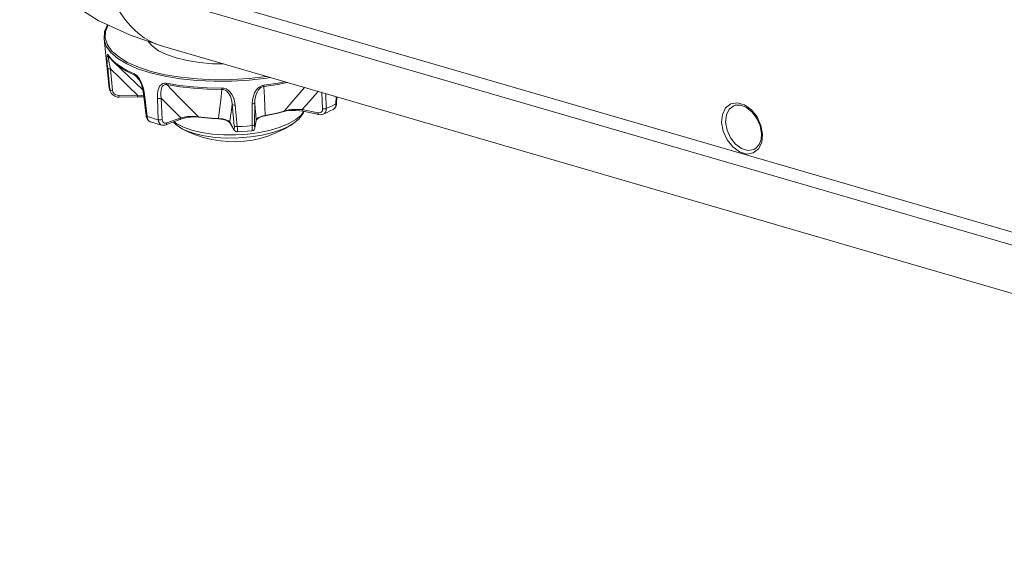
# Model space of a CAD drawing. Header units: millimetres. Extents: x 3925 to 5043, y -86 to 778.
# Tile 170 of 256: x 4818 to 4859, y 81 to 103. Entities that reach past the tile are written whole.
import ezdxf

# ---------------------------------------------------------------- set-up
doc = ezdxf.new("R2010")
doc.units = ezdxf.units.MM
doc.header["$LTSCALE"] = 46.255
for name, color, linetype in [('H30-BOTTOM-CDXF_CONTINUOUS_LINE', 7, 'CONTINUOUS'), ('H30K-REAR-CODXF_CONTINUOUS_LINE', 7, 'CONTINUOUS'), ('RUBBER-FOOT-DXF_CONTINUOUS_LINE', 7, 'CONTINUOUS')]:
    doc.layers.add(name, color=color, linetype=linetype)

msp = doc.modelspace()

# ---------------------------------------------------------------- linework, layer by layer
at = {"layer": 'H30-BOTTOM-CDXF_CONTINUOUS_LINE', "color": 7, "linetype": 'Continuous', "lineweight": 0}
for p, q in [((4824.3288, 102.1843), (4824.3341, 102.1828)), ((4824.3336, 102.181), (4861.8693, 91.2634))]:
    msp.add_line(p, q, dxfattribs=at)
for points in [[(4818.4082, 106.0958), (4819.2338, 105.0829), (4820.4105, 104.0531), (4821.6668, 103.2531), (4823.0379, 102.6203), (4824.3288, 102.1843)], [(4822.4359, 103.8023), (4822.5759, 103.575), (4822.7238, 103.3634), (4822.8792, 103.1671), (4823.0426, 102.9854), (4823.2134, 102.8192), (4823.3906, 102.6695), (4823.574, 102.5367), (4823.7644, 102.4203), (4823.9609, 102.3208), (4824.1622, 102.2387), (4824.3288, 102.1843)]]:
    msp.add_lwpolyline(points, dxfattribs=at)
at = {"layer": 'H30K-REAR-CODXF_CONTINUOUS_LINE', "color": 7, "linetype": 'Continuous', "lineweight": 0}
for p, q in [((4820.6439, 105.7907), (4902.8689, 81.8747)), ((4821.0177, 105.1452), (4903.2427, 81.2292)), ((4849.1633, 98.8913), (4849.2292, 98.5272)), ((4849.1672, 98.3085), (4849.186, 98.5608)), ((4849.2292, 98.5272), (4849.1955, 98.192))]:
    msp.add_line(p, q, dxfattribs=at)
for points in [[(4847.5333, 99.0205), (4847.567, 99.3557), (4847.6996, 99.6266), (4847.9145, 99.7933), (4848.1865, 99.8365)], [(4847.6988, 99.0277), (4847.7297, 99.3295), (4847.848, 99.5684), (4848.0391, 99.7157), (4848.0951, 99.7356)], [(4849.186, 98.5608), (4849.1307, 98.8768), (4848.9977, 99.1865), (4848.8023, 99.4526), (4848.5691, 99.6442), (4848.3258, 99.742), (4848.0951, 99.7356)], [(4848.1865, 99.8365), (4848.482, 99.7506), (4848.7654, 99.5459), (4849.0018, 99.2479), (4849.1633, 98.8913)], [(4849.1955, 98.192), (4849.0629, 97.921), (4848.8479, 97.7543), (4848.5759, 97.7111), (4848.2805, 97.7971), (4847.9971, 98.0017), (4847.7607, 98.2997), (4847.5992, 98.6563), (4847.5333, 99.0205)], [(4848.9551, 97.9507), (4848.8667, 97.9011), (4848.6256, 97.8633), (4848.3637, 97.9394), (4848.1125, 98.1204), (4847.9024, 98.3844), (4847.7587, 98.6995), (4847.6988, 99.0277)], [(4848.9551, 97.9507), (4849.0893, 98.1005), (4849.1672, 98.3085)]]:
    msp.add_lwpolyline(points, dxfattribs=at)
at = {"layer": 'RUBBER-FOOT-DXF_CONTINUOUS_LINE', "color": 7, "linetype": 'Continuous', "lineweight": 0}
for p, q in [((4822.1056, 100.5696), (4821.9073, 102.4953)), ((4822.0978, 101.7735), (4822.0985, 101.7725)), ((4823.5186, 100.3799), (4822.3269, 101.5032)), ((4822.3332, 101.5328), (4822.5019, 101.3979)), ((4822.1468, 100.3867), (4822.0594, 101.2786)), ((4822.175, 101.2422), (4822.2626, 100.35)), ((4823.1946, 100.9744), (4823.387, 100.757)), ((4822.1056, 100.5696), (4822.1091, 100.541)), ((4822.1405, 100.3859), (4822.1628, 100.3148)), ((4822.1628, 100.3148), (4822.1469, 100.3867)), ((4822.1629, 100.3147), (4822.1628, 100.3148)), ((4823.2982, 100.1515), (4822.5249, 100.1398)), ((4823.6587, 99.2979), (4823.5502, 100.2052)), ((4823.5576, 100.3527), (4823.587, 100.1767)), ((4823.587, 100.1767), (4823.6962, 99.2691)), ((4830.9737, 99.5899), (4830.9477, 100.2573)), ((4831.1312, 99.6029), (4831.1069, 100.2109)), ((4822.5344, 100.0687), (4823.3078, 100.0804)), ((4824.1605, 99.1341), (4824.1217, 100.0212)), ((4824.2792, 100.0297), (4824.3188, 99.1424)), ((4827.3124, 98.8812), (4827.2285, 99.7724)), ((4827.3513, 99.7394), (4827.4362, 98.8483)), ((4828.056, 99.7868), (4828.048, 98.8894)), ((4828.1631, 99.8352), (4828.1561, 98.9379)), ((4831.5322, 99.7961), (4831.5402, 100.0849)), ((4831.5505, 99.7566), (4831.5578, 99.8239)), ((4831.5647, 100.0778), (4831.5579, 99.8238)), ((4823.6587, 99.298), (4823.6729, 99.2275)), ((4823.6594, 99.2948), (4823.6587, 99.2979)), ((4828.5759, 99.3075), (4828.8671, 99.3638)), ((4828.8671, 99.3638), (4829.1318, 99.4251)), ((4829.3637, 99.4766), (4829.4251, 99.4921)), ((4830.1295, 99.5554), (4830.7793, 99.4196)), ((4830.8214, 99.3459), (4830.1716, 99.4818)), ((4831.4194, 99.5633), (4831.4195, 99.5633)), ((4824.471, 98.9195), (4825.0525, 99.1382)), ((4825.0911, 99.2166), (4824.5097, 98.9979)), ((4825.7717, 99.2466), (4825.8404, 99.2394)), ((4826.0932, 99.2207), (4825.8204, 99.2543)), ((4826.3889, 99.1818), (4826.6732, 99.1667)), ((4826.7522, 99.1765), (4826.6625, 99.1808)), ((4827.1056, 99.0332), (4827.1342, 98.9988)), ((4827.2823, 98.756), (4827.1214, 99.0395)), ((4827.2953, 98.7151), (4827.1342, 98.9988)), ((4828.2173, 99.0974), (4828.1683, 98.7996)), ((4828.1697, 98.8157), (4828.2186, 99.1132)), ((4828.2173, 99.0975), (4828.2315, 99.1289)), ((4828.2186, 99.1133), (4828.2173, 99.0974)), ((4825.1656, 98.7471), (4825.4498, 98.6085)), ((4828.1657, 98.7985), (4828.1697, 98.8157)), ((4828.1697, 98.8157), (4828.1683, 98.7996))]:
    msp.add_line(p, q, dxfattribs=at)
for points in [[(4822.0533, 103.0747), (4821.9303, 102.7934), (4821.9073, 102.4953)], [(4822.0742, 103.065), (4821.9681, 102.7906), (4821.9591, 102.5129), (4822.049, 102.2411), (4822.2361, 101.9804), (4822.517, 101.7357)], [(4821.9073, 102.4953), (4821.9115, 102.4613), (4822.0023, 102.187), (4822.1911, 101.9238), (4822.4746, 101.6768)], [(4823.7412, 102.3827), (4823.742, 102.3808), (4823.9146, 102.1806), (4824.1698, 101.9966)], [(4822.0824, 101.8185), (4822.0636, 101.8404), (4822.0483, 101.8411), (4822.0374, 101.8173), (4822.0313, 101.7662), (4822.0305, 101.6871), (4822.0349, 101.5799), (4822.0445, 101.4442), (4822.0594, 101.2786)], [(4822.0824, 101.8185), (4822.1931, 101.6732), (4822.3332, 101.5328)], [(4822.0824, 101.8185), (4822.0876, 101.7947), (4822.0985, 101.7725)], [(4822.0854, 101.752), (4822.0897, 101.7712), (4822.0995, 101.7709)], [(4822.1751, 101.2422), (4822.1474, 101.3727), (4822.1248, 101.4844), (4822.1071, 101.5783), (4822.0944, 101.6545), (4822.087, 101.7128), (4822.0854, 101.752)], [(4822.0985, 101.7724), (4822.1638, 101.6811), (4822.24, 101.5912), (4822.3269, 101.5032)], [(4822.517, 101.7357), (4822.8864, 101.5114), (4823.3374, 101.3118), (4823.8616, 101.1405), (4824.4493, 101.0008), (4825.0895, 100.8953), (4825.7703, 100.826), (4826.4789, 100.794), (4827.2023, 100.8001), (4827.927, 100.8441), (4828.6393, 100.9251), (4828.647, 100.9264)], [(4824.1698, 101.9966), (4824.5012, 101.8331), (4824.9009, 101.6944), (4825.3588, 101.5837), (4825.8637, 101.5039), (4826.4032, 101.4568), (4826.8604, 101.4461)], [(4822.3269, 101.5032), (4822.531, 101.3358), (4822.8339, 101.1467), (4823.1946, 100.9744)], [(4822.4746, 101.6768), (4822.8475, 101.4504), (4823.3027, 101.2489), (4823.8319, 101.076), (4824.4251, 100.9351), (4825.0713, 100.8286), (4825.7584, 100.7585), (4826.4738, 100.7263), (4827.204, 100.7324), (4827.9354, 100.7768), (4828.6544, 100.8586), (4828.7969, 100.8828)], [(4822.5019, 101.3979), (4822.6993, 101.2688), (4822.9217, 101.1478), (4823.1692, 101.0346)], [(4822.0594, 101.2786), (4822.0725, 101.2624), (4822.0983, 101.2501), (4822.1338, 101.2431), (4822.1751, 101.2422)], [(4822.175, 101.2422), (4822.5479, 100.878), (4822.9239, 100.5127), (4823.2982, 100.1515)], [(4823.1692, 101.0346), (4823.1736, 101.0113), (4823.1822, 100.9909), (4823.1946, 100.9744)], [(4823.1692, 101.0346), (4823.2262, 101.0018), (4823.2865, 100.9479)], [(4823.1946, 100.9744), (4823.2352, 100.9517), (4823.2803, 100.9123), (4823.298, 100.8931)], [(4823.2865, 100.9479), (4823.3481, 100.8719), (4823.409, 100.7724), (4823.4659, 100.6517), (4823.5163, 100.5114), (4823.5576, 100.3527)], [(4822.1056, 100.5696), (4822.119, 100.4777), (4822.1405, 100.3859)], [(4822.1091, 100.541), (4822.124, 100.4636), (4822.1469, 100.3867)], [(4823.298, 100.8931), (4823.3033, 100.8868), (4823.3525, 100.8191), (4823.4045, 100.7256), (4823.4577, 100.5999), (4823.5104, 100.4256), (4823.5502, 100.2053)], [(4824.4963, 100.6486), (4824.4231, 100.6536), (4824.352, 100.638), (4824.2859, 100.5991), (4824.2272, 100.5344), (4824.1792, 100.4443), (4824.1441, 100.3288), (4824.124, 100.188), (4824.1217, 100.0212)], [(4824.2792, 100.0297), (4824.2671, 100.1565), (4824.2666, 100.2672), (4824.2767, 100.3625), (4824.2966, 100.4425), (4824.3259, 100.5068), (4824.3641, 100.5542), (4824.4102, 100.5837), (4824.4614, 100.595), (4824.5145, 100.5905)], [(4824.4963, 100.6486), (4824.4996, 100.6257), (4824.5058, 100.606), (4824.5145, 100.5905)], [(4824.4963, 100.6486), (4825.0343, 100.5598), (4825.6015, 100.4964), (4826.1906, 100.459), (4826.7939, 100.4481)], [(4825.8204, 99.2543), (4825.4227, 99.6576), (4824.988, 100.1025), (4824.5145, 100.5905)], [(4824.5145, 100.5905), (4825.0496, 100.5023), (4825.6138, 100.4391), (4826.1997, 100.4019), (4826.7997, 100.3912)], [(4828.5429, 100.5658), (4828.4584, 100.5453), (4828.374, 100.5041), (4828.293, 100.4404), (4828.2182, 100.3528), (4828.154, 100.2427), (4828.1034, 100.1112), (4828.0694, 99.9591), (4828.056, 99.7868)], [(4828.5392, 100.5081), (4828.4784, 100.4942), (4828.4164, 100.4642), (4828.3567, 100.4168), (4828.3026, 100.3531), (4828.2559, 100.275), (4828.2177, 100.1838), (4828.1887, 100.0801), (4828.1699, 99.964), (4828.1631, 99.8352)], [(4829.5043, 100.6771), (4829.1197, 100.5983), (4828.5392, 100.5081)], [(4828.5392, 100.5081), (4828.5417, 100.5233), (4828.543, 100.5428), (4828.5429, 100.5658)], [(4828.5923, 99.3106), (4828.5789, 99.6721), (4828.5611, 100.0709), (4828.5392, 100.5081)], [(4829.3899, 100.7104), (4829.1266, 100.6564), (4828.5429, 100.5658)], [(4822.1468, 100.3867), (4822.1597, 100.3704), (4822.1855, 100.3579), (4822.2212, 100.3508), (4822.2627, 100.35)], [(4822.1629, 100.3146), (4822.1991, 100.2411), (4822.2665, 100.1641), (4822.3551, 100.1069), (4822.458, 100.0747), (4822.5344, 100.0687)], [(4822.5249, 100.1398), (4822.4602, 100.1461), (4822.3998, 100.1666), (4822.3465, 100.1999), (4822.3046, 100.2434), (4822.276, 100.2946), (4822.2626, 100.35)], [(4822.5344, 100.0687), (4822.5323, 100.0715), (4822.5295, 100.0851), (4822.5269, 100.1085), (4822.5249, 100.1398)], [(4823.561, 100.1149), (4823.4713, 100.1313), (4823.2982, 100.1515)], [(4823.3078, 100.0804), (4823.3058, 100.0832), (4823.3029, 100.0968), (4823.3004, 100.1202), (4823.2983, 100.1515)], [(4823.587, 100.1767), (4823.5624, 100.1876), (4823.5508, 100.2023), (4823.5502, 100.2052)], [(4826.7997, 100.3912), (4826.748, 99.9499), (4826.7023, 99.5469), (4826.6625, 99.1808)], [(4826.7939, 100.4481), (4826.7954, 100.4253), (4826.7974, 100.406), (4826.7997, 100.3912)], [(4826.7939, 100.4481), (4826.8811, 100.4392), (4826.9699, 100.4096), (4827.0571, 100.3573), (4827.1399, 100.2803), (4827.2139, 100.1795), (4827.276, 100.0555), (4827.323, 99.9089), (4827.3513, 99.7394)], [(4826.7997, 100.3912), (4826.8625, 100.3856), (4826.9274, 100.364), (4826.9913, 100.325), (4827.0506, 100.269), (4827.1033, 100.1976), (4827.1485, 100.1119), (4827.1852, 100.0125), (4827.2124, 99.8995), (4827.2285, 99.7723)], [(4830.2282, 100.4665), (4829.7842, 99.952), (4829.3849, 99.494)], [(4830.1295, 99.5554), (4830.3997, 99.8605), (4830.6706, 100.1693), (4830.7877, 100.3038)], [(4823.3078, 100.0804), (4823.4885, 100.077), (4823.5665, 100.0695)], [(4824.1217, 100.0212), (4824.1595, 100.014), (4824.2016, 100.013), (4824.2431, 100.0185), (4824.2792, 100.0297)], [(4824.2792, 100.0297), (4824.5487, 99.7576), (4824.8205, 99.4853), (4825.0911, 99.2166)], [(4827.1214, 99.0395), (4827.1574, 99.2814), (4827.1932, 99.5268), (4827.2285, 99.7724)], [(4827.3513, 99.7394), (4827.3095, 99.7391), (4827.2725, 99.7451), (4827.2444, 99.7566), (4827.2285, 99.7723)], [(4828.1631, 99.8352), (4828.1532, 99.8177), (4828.1301, 99.8028), (4828.0964, 99.792), (4828.056, 99.7868)], [(4828.1631, 99.8352), (4828.1815, 99.5933), (4828.2001, 99.3515), (4828.2186, 99.1132)], [(4831.1312, 99.6029), (4831.2708, 99.6655), (4831.4045, 99.7299), (4831.5321, 99.7961)], [(4831.4195, 99.5633), (4831.4549, 99.5889), (4831.4959, 99.6429), (4831.5222, 99.7136), (4831.5321, 99.7961)], [(4831.4195, 99.5633), (4831.4717, 99.602), (4831.5205, 99.6689), (4831.5505, 99.7566)], [(4831.5322, 99.7961), (4831.5519, 99.81), (4831.5579, 99.8238)], [(4823.6962, 99.2691), (4823.6713, 99.28), (4823.6594, 99.2948)], [(4830.1991, 99.476), (4830.0842, 99.3164), (4829.8676, 99.1368), (4829.5765, 98.9712), (4829.2198, 98.8246), (4828.8084, 98.7017), (4828.3547, 98.606), (4827.8724, 98.5404), (4827.3764, 98.5071), (4826.8816, 98.5069), (4826.4031, 98.5399), (4825.9554, 98.6051), (4825.5521, 98.7005)], [(4828.2186, 99.1133), (4828.2434, 99.1622), (4828.2899, 99.205), (4828.3523, 99.2416), (4828.4264, 99.2715), (4828.508, 99.2946), (4828.5759, 99.3075)], [(4828.2315, 99.1289), (4828.2718, 99.1717), (4828.337, 99.2151), (4828.4198, 99.2525), (4828.5122, 99.2809), (4828.5783, 99.2948)], [(4828.5783, 99.2948), (4828.8498, 99.3474), (4829.1121, 99.4081), (4829.3637, 99.4766)], [(4828.5923, 99.3106), (4828.5842, 99.2977), (4828.5783, 99.2948)], [(4829.1318, 99.4251), (4829.4716, 99.5176), (4829.5771, 99.5378), (4829.6986, 99.5531), (4829.8331, 99.5622), (4829.9779, 99.5636), (4830.1295, 99.5554)], [(4829.3849, 99.494), (4829.3709, 99.4797), (4829.3637, 99.4766)], [(4829.4251, 99.4921), (4829.5376, 99.5109), (4829.6791, 99.522), (4829.8456, 99.5215), (4830.0251, 99.5063), (4830.1716, 99.4818)], [(4829.7375, 98.9576), (4829.9988, 99.1683), (4830.1683, 99.3876), (4830.2016, 99.4697)], [(4830.1295, 99.5554), (4830.1353, 99.5239), (4830.1467, 99.4997), (4830.1627, 99.485), (4830.1716, 99.4818)], [(4830.7793, 99.4196), (4830.8328, 99.4157), (4830.8813, 99.4267), (4830.9217, 99.4518), (4830.9515, 99.489), (4830.9692, 99.536), (4830.9737, 99.5899)], [(4830.7793, 99.4196), (4830.7851, 99.388), (4830.7965, 99.3638), (4830.8125, 99.3491), (4830.8214, 99.3459)], [(4830.8214, 99.3459), (4830.8702, 99.3394), (4830.9446, 99.3443), (4831.001, 99.3617)], [(4830.9737, 99.5899), (4831.0131, 99.5838), (4831.0557, 99.584), (4831.0966, 99.5906), (4831.1312, 99.6029)], [(4831.001, 99.3617), (4831.0545, 99.396), (4831.0978, 99.4511), (4831.1239, 99.5217), (4831.1312, 99.6029)], [(4831.001, 99.3617), (4831.1405, 99.4239), (4831.2914, 99.4966), (4831.4194, 99.5633)], [(4823.6729, 99.2275), (4823.711, 99.142), (4823.7647, 99.0819), (4823.8279, 99.0475)], [(4823.6962, 99.2691), (4823.7127, 99.188), (4823.7423, 99.1212), (4823.7831, 99.0729), (4823.8279, 99.0475)], [(4823.6962, 99.2691), (4823.8457, 99.2216), (4824.0006, 99.1766), (4824.1605, 99.1341)], [(4823.8279, 99.0475), (4823.9768, 98.9999), (4824.1487, 98.9499), (4824.3074, 98.908)], [(4824.1605, 99.1341), (4824.1984, 99.1267), (4824.2407, 99.1257), (4824.2824, 99.1311), (4824.3188, 99.1424)], [(4824.3074, 98.908), (4824.2466, 98.9381), (4824.203, 98.9874), (4824.1736, 99.0543), (4824.1605, 99.1341)], [(4824.3074, 98.908), (4824.3492, 98.9012), (4824.4225, 98.9057), (4824.4709, 98.9195)], [(4824.5097, 98.9979), (4824.4613, 98.9872), (4824.4164, 98.9918), (4824.3774, 99.0116), (4824.3472, 99.0448), (4824.3272, 99.0895), (4824.3188, 99.1424)], [(4824.471, 98.9195), (4824.4784, 98.9231), (4824.4955, 98.94), (4824.5062, 98.9657), (4824.5097, 98.9979)], [(4824.7877, 99.0386), (4824.8863, 98.9329), (4825.1656, 98.7471)], [(4824.8241, 99.0523), (4824.9261, 98.9695), (4825.2055, 98.8232), (4825.5521, 98.7005)], [(4825.0525, 99.1382), (4825.1822, 99.1804), (4825.3489, 99.2187), (4825.5101, 99.2415), (4825.6529, 99.2498), (4825.7717, 99.2466)], [(4825.0525, 99.1382), (4825.0599, 99.1418), (4825.0769, 99.1587), (4825.0877, 99.1844), (4825.0912, 99.2166)], [(4825.8204, 99.2543), (4825.7284, 99.2658), (4825.6201, 99.2717), (4825.4988, 99.2707), (4825.3679, 99.2619), (4825.2307, 99.2443), (4825.0911, 99.2166)], [(4829.7375, 98.9576), (4829.6383, 98.8967), (4829.3104, 98.7387), (4828.9183, 98.6036), (4828.4753, 98.4962), (4827.9966, 98.42), (4827.4985, 98.3776), (4826.9979, 98.3705), (4826.5119, 98.3989), (4826.057, 98.4619), (4825.6487, 98.5572)], [(4825.8404, 99.2394), (4825.833, 99.2418), (4825.8204, 99.2543)], [(4825.8404, 99.2394), (4826.1108, 99.2061), (4826.3889, 99.1818)], [(4826.0212, 98.3993), (4826.3873, 98.3093), (4826.741, 98.2526), (4827.0807, 98.2249), (4827.4131, 98.2229), (4827.7398, 98.245), (4828.0611, 98.2903), (4828.381, 98.3594), (4828.7056, 98.4553), (4829.0399, 98.5829), (4829.3916, 98.7519), (4829.7375, 98.9576)], [(4826.6625, 99.1808), (4826.3745, 99.1962), (4826.0932, 99.2207)], [(4826.6732, 99.1667), (4826.6689, 99.1688), (4826.6625, 99.1808)], [(4826.6732, 99.1667), (4826.747, 99.1615), (4826.8537, 99.1447), (4826.9558, 99.1161), (4827.0435, 99.077), (4827.1056, 99.0332)], [(4827.1214, 99.0395), (4827.0735, 99.0835), (4827.0075, 99.1188), (4826.9291, 99.1459), (4826.8425, 99.165), (4826.7522, 99.1765)], [(4827.1342, 98.9988), (4827.1305, 99.0062), (4827.1214, 99.0395)], [(4827.3124, 98.8812), (4827.3159, 98.8284), (4827.3159, 98.7855), (4827.3122, 98.7555), (4827.305, 98.7398), (4827.2949, 98.7399), (4827.2823, 98.756)], [(4827.4362, 98.8483), (4827.3941, 98.8479), (4827.3567, 98.8538), (4827.3284, 98.8654), (4827.3124, 98.8812)], [(4827.4362, 98.8483), (4827.6406, 98.859), (4827.8447, 98.8727), (4828.048, 98.8894)], [(4828.1561, 98.9379), (4828.1461, 98.9204), (4828.1228, 98.9053), (4828.0888, 98.8946), (4828.048, 98.8894)], [(4828.048, 98.8894), (4828.0486, 98.8097), (4828.0493, 98.7454), (4828.0498, 98.7006), (4828.0502, 98.678), (4828.0503, 98.6756)], [(4828.1561, 98.9379), (4828.1562, 98.8851), (4828.1573, 98.8424)], [(4825.1656, 98.7471), (4825.3009, 98.6818), (4825.6487, 98.5572)], [(4825.4498, 98.6085), (4825.7417, 98.4906), (4826.0212, 98.3993)], [(4827.2953, 98.7151), (4827.2913, 98.7227), (4827.2823, 98.756)], [(4827.2953, 98.715), (4827.3076, 98.6957), (4827.335, 98.6658), (4827.3726, 98.6432), (4827.4177, 98.6337), (4827.4278, 98.6337)], [(4827.4362, 98.8483), (4827.441, 98.7689), (4827.4419, 98.7045), (4827.4389, 98.6595), (4827.432, 98.6364), (4827.4278, 98.6337)], [(4827.4278, 98.6337), (4827.6296, 98.6441), (4827.8497, 98.6589), (4828.0503, 98.6756)], [(4828.0503, 98.6756), (4828.0605, 98.6769), (4828.1025, 98.6923), (4828.1343, 98.7188), (4828.1533, 98.7478), (4828.1621, 98.771), (4828.1667, 98.7907), (4828.1683, 98.7997)], [(4828.1573, 98.8424), (4828.1593, 98.8125), (4828.1622, 98.7975), (4828.1657, 98.7985)]]:
    msp.add_lwpolyline(points, dxfattribs=at)

doc.saveas('drawing.dxf')
